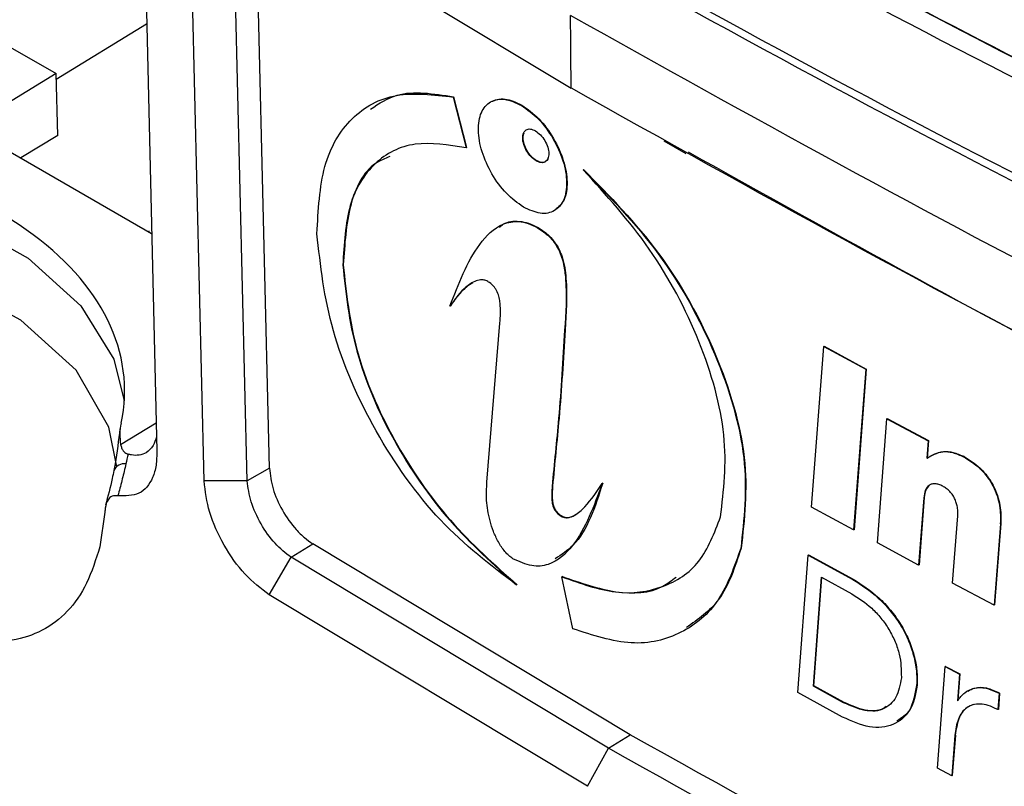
# Model space of a CAD drawing. Header units: millimetres. Extents: x -0.57 to 0.95, y -0.4 to 0.71.
# Tile 240 of 256: x 0.6834 to 0.6993, y 0.3581 to 0.3705. Entities that reach past the tile are written whole.
import ezdxf

# ---------------------------------------------------------------- set-up
doc = ezdxf.new("R2010")
doc.units = ezdxf.units.MM
doc.layers.add('FORMAT', color=7, linetype='Continuous')

msp = doc.modelspace()

# ---------------------------------------------------------------- linework, layer by layer
at = {"layer": 'FORMAT', "color": 7, "linetype": 'Continuous', "lineweight": 25}
for p, q in [((0.687138, 0.372541), (0.692292, 0.369443)), ((0.685376, 0.372438), (0.685586, 0.363572)), ((0.687408, 0.363289), (0.687197, 0.372147)), ((0.686351, 0.363082), (0.68614, 0.371949)), ((0.687048, 0.363084), (0.686837, 0.371941)), ((0.683958, 0.369585), (0.685422, 0.370482)), ((0.679772, 0.370397), (0.685503, 0.367089)), ((0.683178, 0.370128), (0.683956, 0.369679)), ((0.683956, 0.369679), (0.682683, 0.368899)), ((0.683983, 0.368674), (0.683956, 0.369679)), ((0.690388, 0.3693), (0.690381, 0.369296)), ((0.690381, 0.369296), (0.69059, 0.368474)), ((0.690388, 0.3693), (0.690597, 0.368478)), ((0.691494, 0.369165), (0.691487, 0.369161)), ((0.683983, 0.368674), (0.683388, 0.36831)), ((0.693791, 0.368587), (0.694145, 0.368385)), ((0.690597, 0.368478), (0.69059, 0.368474)), ((0.69173, 0.368268), (0.691723, 0.368264)), ((0.692492, 0.368124), (0.692485, 0.368119)), ((0.685455, 0.367131), (0.685455, 0.367116)), ((0.691757, 0.367183), (0.69175, 0.367179)), ((0.688604, 0.366581), (0.688597, 0.366577)), ((0.690337, 0.365916), (0.69033, 0.365912)), ((0.690929, 0.363061), (0.691138, 0.365638)), ((0.692193, 0.365529), (0.692186, 0.365525)), ((0.696183, 0.362659), (0.69638, 0.36526)), ((0.696387, 0.365264), (0.69638, 0.36526)), ((0.69638, 0.36526), (0.69706, 0.36489)), ((0.696387, 0.365264), (0.697067, 0.364894)), ((0.69706, 0.36489), (0.696862, 0.362289)), ((0.697067, 0.364894), (0.696869, 0.362293)), ((0.697067, 0.364894), (0.69706, 0.36489)), ((0.697408, 0.364094), (0.697401, 0.36409)), ((0.697408, 0.364094), (0.698075, 0.363736)), ((0.685001, 0.363672), (0.685575, 0.364024)), ((0.697248, 0.362079), (0.697401, 0.36409)), ((0.697401, 0.36409), (0.698068, 0.363732)), ((0.698068, 0.363732), (0.698047, 0.363449)), ((0.698075, 0.363736), (0.698054, 0.363453)), ((0.698075, 0.363736), (0.698068, 0.363732)), ((0.69865, 0.363477), (0.698643, 0.363473)), ((0.687408, 0.363289), (0.687048, 0.363083)), ((0.687048, 0.363084), (0.686351, 0.363082)), ((0.691991, 0.362997), (0.691983, 0.362993)), ((0.692803, 0.363048), (0.692796, 0.363043)), ((0.696862, 0.362289), (0.696183, 0.362659)), ((0.697997, 0.36281), (0.697914, 0.361721)), ((0.698005, 0.362814), (0.697921, 0.361725)), ((0.698005, 0.362814), (0.697997, 0.36281)), ((0.684746, 0.362579), (0.684665, 0.362016)), ((0.692104, 0.362539), (0.692097, 0.362535)), ((0.698464, 0.361428), (0.698547, 0.362517)), ((0.699237, 0.362389), (0.699135, 0.361073)), ((0.699244, 0.362393), (0.699142, 0.361077)), ((0.699244, 0.362393), (0.699237, 0.362389)), ((0.696869, 0.362293), (0.696862, 0.362289)), ((0.687759, 0.361846), (0.688112, 0.362063)), ((0.693249, 0.358971), (0.688112, 0.362063)), ((0.697914, 0.361721), (0.697248, 0.362079)), ((0.695043, 0.361993), (0.695036, 0.361989)), ((0.695961, 0.359657), (0.696125, 0.361883)), ((0.696132, 0.361887), (0.696125, 0.361883)), ((0.696125, 0.361883), (0.69685, 0.361487)), ((0.696132, 0.361887), (0.696857, 0.361491)), ((0.687406, 0.361238), (0.687759, 0.361846)), ((0.692895, 0.358755), (0.687759, 0.361846)), ((0.697921, 0.361725), (0.697914, 0.361721)), ((0.691415, 0.361402), (0.691408, 0.361398)), ((0.69215, 0.361534), (0.692142, 0.36153)), ((0.692318, 0.360689), (0.692142, 0.36153)), ((0.696213, 0.35976), (0.696343, 0.361522)), ((0.69622, 0.359764), (0.69635, 0.361526)), ((0.696343, 0.361522), (0.696832, 0.361255)), ((0.696857, 0.361491), (0.69685, 0.361487)), ((0.699135, 0.361073), (0.698464, 0.361428)), ((0.692557, 0.358139), (0.687406, 0.361238)), ((0.699142, 0.361077), (0.699135, 0.361073)), ((0.69822, 0.358432), (0.698344, 0.360077)), ((0.698351, 0.360081), (0.698344, 0.360077)), ((0.698344, 0.360077), (0.698576, 0.359953)), ((0.698351, 0.360081), (0.698583, 0.359958)), ((0.698576, 0.359953), (0.698544, 0.359524)), ((0.698583, 0.359958), (0.698551, 0.359528)), ((0.698583, 0.359958), (0.698576, 0.359953)), ((0.697635, 0.359903), (0.697635, 0.359897)), ((0.696684, 0.35926), (0.695961, 0.359657)), ((0.69622, 0.359764), (0.696213, 0.35976)), ((0.696701, 0.359492), (0.696213, 0.35976)), ((0.696708, 0.359497), (0.69622, 0.359764)), ((0.697883, 0.359777), (0.697882, 0.359771)), ((0.697889, 0.359775), (0.697882, 0.359771)), ((0.69789, 0.359781), (0.697883, 0.359777)), ((0.69789, 0.359781), (0.697889, 0.359775)), ((0.699218, 0.359644), (0.699198, 0.35938)), ((0.699225, 0.359649), (0.699205, 0.359384)), ((0.699225, 0.359649), (0.699218, 0.359644)), ((0.696708, 0.359497), (0.696701, 0.359492)), ((0.699198, 0.35938), (0.69918, 0.35939)), ((0.699205, 0.359384), (0.699198, 0.35938)), ((0.692895, 0.358755), (0.693249, 0.358971)), ((0.698501, 0.358963), (0.698452, 0.358308)), ((0.698509, 0.358968), (0.698459, 0.358312)), ((0.698509, 0.358968), (0.698501, 0.358963)), ((0.692557, 0.358139), (0.692895, 0.358755)), ((0.698452, 0.358308), (0.69822, 0.358432)), ((0.698459, 0.358312), (0.698452, 0.358308))]:
    msp.add_line(p, q, dxfattribs=at)
at = {"layer": 'FORMAT', "color": 7, "linetype": 'Continuous', "lineweight": 25, "flags": 128}
for points in [[(0.67795, 0.368115), (0.679522, 0.368052), (0.681022, 0.367783), (0.682372, 0.36732), (0.683504, 0.366687), (0.684358, 0.365917), (0.68489, 0.365051), (0.685059, 0.364377)], [(0.684942, 0.363311), (0.68481, 0.363954), (0.684282, 0.364873), (0.683388, 0.365684), (0.682182, 0.36634), (0.680735, 0.366801), (0.679133, 0.36704), (0.677473, 0.367042)]]:
    msp.add_lwpolyline(points, dxfattribs=at)
at = {"layer": 'FORMAT', "color": 7, "linetype": 'Continuous', "lineweight": 25}
msp.add_arc((0.685062, 0.363171), 0.0001893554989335, 82.730371, 154.62542, dxfattribs=at)
msp.add_ellipse((0.678124, 0.364423), major_axis=(0.006940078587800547, 0.0001870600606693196), ratio=0.594682, start_param=6.139456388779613, end_param=7.776424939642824, dxfattribs=at)
for points, knots in [([(0.707735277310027, 0.3656375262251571), (0.7048111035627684, 0.367000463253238), (0.6989612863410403, 0.3697270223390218), (0.6935620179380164, 0.3727539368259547), (0.6908617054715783, 0.3742677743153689)], [0, 0, 0, 0, 0.499874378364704, 1, 1, 1, 1]), ([(0.6938099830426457, 0.3729327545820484), (0.6960597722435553, 0.3717197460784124), (0.7005593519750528, 0.3692937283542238), (0.7053565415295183, 0.3670704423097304), (0.7077551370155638, 0.3659587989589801)], [0, 0, 0, 0, 0.4999998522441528, 1, 1, 1, 1]), ([(0.6908589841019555, 0.3727212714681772), (0.6938533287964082, 0.3710489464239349), (0.6998419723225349, 0.3677043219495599), (0.7063790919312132, 0.3647388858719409), (0.7096476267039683, 0.3632561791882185)], [0, 0, 0, 0, 0.5000038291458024, 1, 1, 1, 1]), ([(0.6939501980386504, 0.3728530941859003), (0.6961983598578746, 0.3716409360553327), (0.7006930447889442, 0.3692175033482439), (0.7054852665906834, 0.3669968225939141), (0.7078805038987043, 0.3658868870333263)], [0, 0, 0, 0, 0.5001822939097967, 1, 1, 1, 1]), ([(0.7096886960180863, 0.3630865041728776), (0.7064165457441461, 0.3645754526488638), (0.6998728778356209, 0.3675530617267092), (0.6938847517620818, 0.3708977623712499), (0.6908909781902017, 0.3725699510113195)], [0, 0, 0, 0, 0.5000483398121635, 0.9999999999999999, 0.9999999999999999, 0.9999999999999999, 0.9999999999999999]), ([(0.7102908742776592, 0.3615009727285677), (0.7071757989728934, 0.3629276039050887), (0.7009167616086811, 0.3657940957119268), (0.6951689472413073, 0.3690049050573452), (0.6922817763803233, 0.3706177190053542)], [0, 0, 0, 0, 0.4976923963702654, 1, 1, 1, 1]), ([(0.6922915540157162, 0.369443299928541), (0.6922895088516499, 0.3696623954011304), (0.6922858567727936, 0.3700536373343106), (0.6922830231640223, 0.37044536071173), (0.6922817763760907, 0.3706177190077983)], [0, 0, 0, 0, 0.5599999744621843, 1, 1, 1, 1]), ([(0.6881781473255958, 0.3670844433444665), (0.6881984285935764, 0.367466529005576), (0.6882388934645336, 0.3682288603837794), (0.6887048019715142, 0.3690081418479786), (0.6894320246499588, 0.3694077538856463), (0.6900640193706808, 0.3693335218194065), (0.6903808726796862, 0.3692963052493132)], [0, 0, 0, 0, 0.2501550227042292, 0.4991054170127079, 0.748874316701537, 1, 1, 1, 1]), ([(0.6890469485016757, 0.3691019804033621), (0.689182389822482, 0.3691916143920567), (0.6895472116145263, 0.3694330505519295), (0.6900633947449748, 0.3693516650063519), (0.6903879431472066, 0.3693004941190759)], [0, 0, 0, 0, 0.3712533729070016, 1, 1, 1, 1]), ([(0.6922915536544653, 0.3694433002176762), (0.6952545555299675, 0.3677852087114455), (0.7011802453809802, 0.3644692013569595), (0.7076483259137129, 0.3615198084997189), (0.7108821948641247, 0.3600451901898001)], [0, 0, 0, 0, 0.50002648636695, 1, 1, 1, 1]), ([(0.6915191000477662, 0.3675145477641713), (0.6914254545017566, 0.3675818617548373), (0.6912381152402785, 0.3677165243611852), (0.6909976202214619, 0.3680474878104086), (0.6908337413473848, 0.3684135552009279), (0.6907724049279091, 0.3687702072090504), (0.6908212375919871, 0.3690613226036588), (0.6909743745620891, 0.369239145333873), (0.6912072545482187, 0.3692899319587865), (0.6913936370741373, 0.3692041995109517), (0.6914869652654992, 0.3691612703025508)], [0, 0, 0, 0, 0.1249230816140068, 0.2499104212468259, 0.3749129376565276, 0.4999157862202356, 0.6248795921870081, 0.749811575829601, 0.8747219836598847, 1, 1, 1, 1]), ([(0.6909947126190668, 0.3692221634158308), (0.69106673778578, 0.3692478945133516), (0.6912110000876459, 0.3692994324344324), (0.691399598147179, 0.3692101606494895), (0.6914940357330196, 0.3691654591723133)], [0, 0, 0, 0, 0.4992653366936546, 1, 1, 1, 1]), ([(0.6914869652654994, 0.3691612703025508), (0.6915806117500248, 0.3690939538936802), (0.6917679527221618, 0.3689592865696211), (0.6920095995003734, 0.368628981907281), (0.6921748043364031, 0.3682636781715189), (0.6922369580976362, 0.3679074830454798), (0.692187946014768, 0.3676162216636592), (0.6920337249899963, 0.3674377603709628), (0.6917994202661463, 0.3673862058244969), (0.6916126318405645, 0.3674717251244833), (0.6915191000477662, 0.3675145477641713)], [0, 0, 0, 0, 0.1249230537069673, 0.2499101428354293, 0.374912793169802, 0.4999157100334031, 0.6248790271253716, 0.7498103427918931, 0.874720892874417, 1, 1, 1, 1]), ([(0.6914940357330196, 0.3691654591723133), (0.6915876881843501, 0.369098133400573), (0.6917750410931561, 0.3689634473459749), (0.6920165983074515, 0.3686332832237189), (0.6921821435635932, 0.3682674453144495), (0.6922430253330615, 0.3679132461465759), (0.6921989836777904, 0.3676160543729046), (0.6920858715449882, 0.3675156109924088), (0.6920297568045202, 0.3674657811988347)], [0, 0, 0, 0, 0.1670301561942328, 0.3341459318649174, 0.501282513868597, 0.6684194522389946, 0.8355034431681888, 1, 1, 1, 1]), ([(0.6917229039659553, 0.3682637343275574), (0.6916952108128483, 0.3682835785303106), (0.6916398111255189, 0.3683232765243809), (0.6915685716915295, 0.3684208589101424), (0.6915200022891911, 0.3685288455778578), (0.6915018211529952, 0.3686340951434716), (0.6915162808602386, 0.3687201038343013), (0.691561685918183, 0.3687727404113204), (0.6916307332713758, 0.3687878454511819), (0.6916858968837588, 0.368762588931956), (0.6917135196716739, 0.3687499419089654)], [0, 0, 0, 0, 0.1249239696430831, 0.2499083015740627, 0.3749104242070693, 0.4999158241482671, 0.6248794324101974, 0.7498084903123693, 0.8747183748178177, 1, 1, 1, 1]), ([(0.6917299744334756, 0.36826792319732), (0.691702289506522, 0.3682877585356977), (0.6916469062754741, 0.3683274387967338), (0.6915755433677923, 0.3684251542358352), (0.6915274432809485, 0.3685326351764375), (0.6915075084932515, 0.368639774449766), (0.6915215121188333, 0.3686924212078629), (0.6915285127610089, 0.368718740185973)], [0, 0, 0, 0, 0.1999169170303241, 0.3999304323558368, 0.5999724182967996, 0.8000196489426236, 1, 1, 1, 1]), ([(0.6917135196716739, 0.3687499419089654), (0.6917412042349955, 0.3687300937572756), (0.6917965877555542, 0.3686903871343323), (0.6918678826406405, 0.3685928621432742), (0.6919165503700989, 0.3684849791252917), (0.6919348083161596, 0.368379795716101), (0.691920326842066, 0.3682938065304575), (0.691874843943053, 0.3682411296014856), (0.6918057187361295, 0.3682259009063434), (0.6917505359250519, 0.3682511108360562), (0.6917229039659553, 0.3682637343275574)], [0, 0, 0, 0, 0.1249228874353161, 0.2499107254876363, 0.3749137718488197, 0.4999173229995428, 0.6248808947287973, 0.7498121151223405, 0.8747221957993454, 1, 1, 1, 1]), ([(0.690590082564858, 0.3684737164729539), (0.6903050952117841, 0.3685195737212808), (0.6897365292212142, 0.3686110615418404), (0.6890808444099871, 0.3682716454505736), (0.6886550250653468, 0.3675929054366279), (0.6886162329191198, 0.3669163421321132), (0.6885967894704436, 0.3665772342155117)], [0, 0, 0, 0, 0.2503237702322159, 0.49941016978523, 0.7490937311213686, 1, 1, 1, 1]), ([(0.6941825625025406, 0.3684100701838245), (0.6966341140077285, 0.367042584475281), (0.7020410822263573, 0.3640265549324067), (0.707943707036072, 0.3613448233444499), (0.7111700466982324, 0.3598790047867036)], [0, 0, 0, 0, 0.4534059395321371, 1, 1, 1, 1]), ([(0.6893593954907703, 0.3683331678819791), (0.6892787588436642, 0.3683004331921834), (0.6889728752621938, 0.3681762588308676), (0.6886704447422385, 0.3675816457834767), (0.688626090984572, 0.3669153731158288), (0.6886038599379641, 0.3665814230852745)], [0, 0, 0, 0, 0.1515061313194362, 0.5747168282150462, 0.9999999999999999, 0.9999999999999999, 0.9999999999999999, 0.9999999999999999]), ([(0.6919222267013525, 0.3683035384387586), (0.6919092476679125, 0.3682836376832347), (0.6918832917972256, 0.3682438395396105), (0.691812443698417, 0.3682304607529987), (0.6917574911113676, 0.368255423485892), (0.6917299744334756, 0.36826792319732)], [0, 0, 0, 0, 0.3330441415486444, 0.6660319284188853, 1, 1, 1, 1]), ([(0.6924846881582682, 0.3681193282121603), (0.6929075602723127, 0.3676893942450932), (0.6937505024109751, 0.3668323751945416), (0.6946871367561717, 0.3651377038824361), (0.6951958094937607, 0.3633989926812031), (0.6950891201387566, 0.3624597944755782), (0.6950356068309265, 0.3619887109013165)], [0, 0, 0, 0, 0.2507453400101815, 0.499829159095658, 0.7491240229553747, 1, 1, 1, 1]), ([(0.6947102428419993, 0.3625026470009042), (0.6947603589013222, 0.3629276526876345), (0.694860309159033, 0.3637752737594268), (0.6944198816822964, 0.3653463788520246), (0.6936044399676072, 0.3668911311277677), (0.6928587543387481, 0.3677090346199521), (0.6924846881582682, 0.3681193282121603)], [0, 0, 0, 0, 0.2504523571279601, 0.499496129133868, 0.7489269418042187, 0.9999999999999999, 0.9999999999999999, 0.9999999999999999, 0.9999999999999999]), ([(0.6924917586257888, 0.368123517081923), (0.6929146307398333, 0.3676935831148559), (0.6937575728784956, 0.3668365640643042), (0.6946942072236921, 0.3651418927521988), (0.6952028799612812, 0.3634031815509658), (0.6950961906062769, 0.3624639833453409), (0.6950426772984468, 0.3619928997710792)], [0, 0, 0, 0, 0.250745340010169, 0.4998291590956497, 0.7491240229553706, 1, 1, 1, 1]), ([(0.6903299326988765, 0.3659116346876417), (0.6904677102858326, 0.3662702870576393), (0.6906743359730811, 0.3668081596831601), (0.6910968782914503, 0.3672357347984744), (0.6913966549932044, 0.3672940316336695), (0.6915932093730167, 0.3672586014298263), (0.6916974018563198, 0.367205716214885), (0.6917495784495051, 0.3671792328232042)], [0, 0, 0, 0, 0.4996611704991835, 0.7493441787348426, 0.8748195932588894, 0.937313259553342, 1, 1, 1, 1]), ([(0.6911307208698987, 0.3671839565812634), (0.6911519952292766, 0.3672047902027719), (0.6912338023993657, 0.3672849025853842), (0.6914056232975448, 0.3672951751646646), (0.6915999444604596, 0.3672633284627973), (0.6917043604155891, 0.3672100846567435), (0.6917566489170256, 0.3671834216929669)], [0, 0, 0, 0, 0.1496111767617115, 0.5753060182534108, 0.7873254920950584, 1, 1, 1, 1]), ([(0.6917495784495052, 0.3671792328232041), (0.691812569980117, 0.3671379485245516), (0.6919072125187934, 0.3670759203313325), (0.6920216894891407, 0.3669434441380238), (0.6920913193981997, 0.3668275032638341), (0.6921397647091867, 0.3667058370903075), (0.6921810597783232, 0.366547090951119), (0.6922286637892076, 0.3661322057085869), (0.6922048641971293, 0.365794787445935), (0.6921858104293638, 0.3655246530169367)], [0, 0, 0, 0, 0.1250239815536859, 0.1878440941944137, 0.2505657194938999, 0.313204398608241, 0.3758604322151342, 0.5003187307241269, 1, 1, 1, 1]), ([(0.6917566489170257, 0.3671834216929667), (0.6918196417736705, 0.3671421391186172), (0.6919142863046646, 0.367080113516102), (0.6920287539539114, 0.3669476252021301), (0.6920984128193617, 0.3668317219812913), (0.6921785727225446, 0.3666297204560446), (0.6922377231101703, 0.3661670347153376), (0.6922117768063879, 0.3657977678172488), (0.6921928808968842, 0.3655288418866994)], [0, 0, 0, 0, 0.1251083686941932, 0.1879708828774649, 0.250734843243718, 0.3134158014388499, 0.4999814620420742, 1, 1, 1, 1]), ([(0.6846652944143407, 0.3620163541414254), (0.6846001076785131, 0.3618120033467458), (0.6844065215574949, 0.3612051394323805), (0.6837794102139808, 0.3605660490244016), (0.6827352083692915, 0.3603915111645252), (0.6814971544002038, 0.3608497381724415), (0.6802163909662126, 0.3618771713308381), (0.6790308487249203, 0.3633578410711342), (0.6780675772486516, 0.3651243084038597), (0.6776294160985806, 0.3663935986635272), (0.677479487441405, 0.3670156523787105), (0.6774730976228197, 0.3670421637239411)], [0, 0, 0, 0, 0.0677181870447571, 0.2011038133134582, 0.3341205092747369, 0.4663591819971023, 0.5980135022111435, 0.7295404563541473, 0.8614538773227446, 0.9940952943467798, 1, 1, 1, 1]), ([(0.6914082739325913, 0.3613978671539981), (0.6909866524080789, 0.3617188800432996), (0.6901461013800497, 0.3623588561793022), (0.6890814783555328, 0.363861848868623), (0.6883479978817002, 0.3655402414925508), (0.6882349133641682, 0.3665683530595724), (0.6881781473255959, 0.3670844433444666)], [0, 0, 0, 0, 0.2506915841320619, 0.4997825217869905, 0.7489013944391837, 0.9999999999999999, 0.9999999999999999, 0.9999999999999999, 0.9999999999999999]), ([(0.6885967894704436, 0.3665772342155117), (0.6886444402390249, 0.3661212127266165), (0.6887394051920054, 0.3652123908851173), (0.6893776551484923, 0.3637175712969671), (0.6903066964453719, 0.3623765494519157), (0.6910400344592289, 0.3617250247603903), (0.6914082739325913, 0.3613978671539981)], [0, 0, 0, 0, 0.2503346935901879, 0.4989011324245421, 0.7483774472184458, 1, 1, 1, 1]), ([(0.6886038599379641, 0.3665814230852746), (0.6886515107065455, 0.3661254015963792), (0.6887464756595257, 0.3652165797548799), (0.6893847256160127, 0.3637217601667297), (0.6903137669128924, 0.3623807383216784), (0.6910471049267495, 0.361729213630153), (0.6914153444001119, 0.3614020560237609)], [0, 0, 0, 0, 0.2503346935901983, 0.4989011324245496, 0.7483774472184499, 1, 1, 1, 1]), ([(0.6909717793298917, 0.3662931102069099), (0.6909511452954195, 0.3663055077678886), (0.6909098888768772, 0.3663302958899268), (0.6908333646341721, 0.366341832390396), (0.6907175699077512, 0.3663181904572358), (0.6905326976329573, 0.3661843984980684), (0.6904110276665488, 0.3660207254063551), (0.6903299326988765, 0.3659116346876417)], [0, 0, 0, 0, 0.062915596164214, 0.1257956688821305, 0.2507174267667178, 0.500591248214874, 1, 1, 1, 1]), ([(0.6907007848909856, 0.3662874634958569), (0.6906652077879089, 0.3662666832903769), (0.6905181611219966, 0.3661807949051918), (0.6904151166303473, 0.3660300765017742), (0.690337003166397, 0.3659158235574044)], [0, 0, 0, 0, 0.2419443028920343, 0.9999999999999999, 0.9999999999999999, 0.9999999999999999, 0.9999999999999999]), ([(0.6911380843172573, 0.365637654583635), (0.6911456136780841, 0.3657419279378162), (0.6911550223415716, 0.3658722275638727), (0.6911304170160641, 0.3660484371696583), (0.6911052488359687, 0.3661274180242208), (0.6910719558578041, 0.3661876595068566), (0.6910312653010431, 0.3662430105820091), (0.6909955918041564, 0.3662730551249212), (0.6909717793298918, 0.3662931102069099)], [0, 0, 0, 0, 0.4997593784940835, 0.6244976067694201, 0.7493479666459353, 0.8119345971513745, 0.8744641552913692, 0.9999999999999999, 0.9999999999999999, 0.9999999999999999, 0.9999999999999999]), ([(0.6921858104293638, 0.3655246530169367), (0.6921577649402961, 0.3650444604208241), (0.692118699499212, 0.3643755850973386), (0.6920351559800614, 0.3635438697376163), (0.6920007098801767, 0.3631767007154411), (0.6919834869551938, 0.3629931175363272)], [0, 0, 0, 0, 0.5599552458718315, 0.7799792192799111, 1, 1, 1, 1]), ([(0.6921928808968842, 0.3655288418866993), (0.6921648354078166, 0.3650486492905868), (0.6921257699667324, 0.3643797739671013), (0.6920422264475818, 0.363548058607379), (0.692007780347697, 0.3631808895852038), (0.6919905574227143, 0.36299730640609)], [0, 0, 0, 0, 0.5599552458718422, 0.7799792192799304, 1, 1, 1, 1]), ([(0.6850082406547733, 0.3640173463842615), (0.684998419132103, 0.3639601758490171), (0.6849786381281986, 0.3638450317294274), (0.6849937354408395, 0.3637302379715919), (0.685001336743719, 0.3636724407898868)], [0, 0, 0, 0, 0.496512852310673, 1, 1, 1, 1]), ([(0.6849885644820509, 0.3639279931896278), (0.6849662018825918, 0.3637379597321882), (0.6849397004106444, 0.3635127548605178), (0.6848968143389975, 0.3632872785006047), (0.6848901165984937, 0.3632520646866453)], [0, 0, 0, 0, 0.8438248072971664, 1, 1, 1, 1]), ([(0.6855809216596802, 0.3637926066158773), (0.6855650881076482, 0.3637444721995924), (0.6855290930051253, 0.3636350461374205), (0.6854275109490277, 0.3635372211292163), (0.6853036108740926, 0.3634936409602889), (0.6852016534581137, 0.3634949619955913), (0.6851393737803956, 0.3635110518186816), (0.6851214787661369, 0.3635156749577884)], [0, 0, 0, 0, 0.2215780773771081, 0.5037230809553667, 0.7139824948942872, 0.9178176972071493, 1, 1, 1, 1]), ([(0.685001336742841, 0.363672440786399), (0.6850059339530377, 0.3636535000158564), (0.6850152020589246, 0.3636153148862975), (0.685038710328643, 0.3635719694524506), (0.6850686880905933, 0.3635406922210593), (0.6850958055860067, 0.3635239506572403), (0.685115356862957, 0.3635174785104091), (0.6851212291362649, 0.3635155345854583)], [0, 0, 0, 0, 0.2718727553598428, 0.5481031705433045, 0.731714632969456, 0.9194198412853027, 0.9999999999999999, 0.9999999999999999, 0.9999999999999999, 0.9999999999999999]), ([(0.6855861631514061, 0.3635715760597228), (0.6855848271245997, 0.3634905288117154), (0.6855821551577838, 0.3633284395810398), (0.6855053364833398, 0.3630672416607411), (0.685318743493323, 0.3628365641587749), (0.6850775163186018, 0.3628405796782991), (0.6849568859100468, 0.3628425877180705)], [0, 0, 0, 0, 0.1671622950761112, 0.3343137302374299, 0.6671104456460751, 1, 1, 1, 1]), ([(0.6851212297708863, 0.3635155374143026), (0.6851212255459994, 0.3635155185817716), (0.6851094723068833, 0.3634631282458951), (0.6850975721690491, 0.3634107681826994), (0.6850856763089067, 0.3633584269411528)], [0, 0, 0, 0, 0.0003594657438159, 1, 1, 1, 1]), ([(0.698046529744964, 0.363449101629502), (0.6981277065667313, 0.3634963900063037), (0.698249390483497, 0.36356727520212), (0.6984670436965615, 0.3635516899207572), (0.6985840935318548, 0.3634990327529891), (0.6986427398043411, 0.3634726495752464)], [0, 0, 0, 0, 0.4999824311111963, 0.7494728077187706, 1, 1, 1, 1]), ([(0.6980536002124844, 0.3634532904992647), (0.6981347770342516, 0.3635005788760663), (0.6982564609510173, 0.3635714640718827), (0.698474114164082, 0.3635558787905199), (0.6985911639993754, 0.3635032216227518), (0.6986498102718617, 0.3634768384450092)], [0, 0, 0, 0, 0.4999824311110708, 0.7494728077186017, 1, 1, 1, 1]), ([(0.6986427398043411, 0.3634726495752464), (0.6987317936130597, 0.3634178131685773), (0.698865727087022, 0.3633353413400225), (0.6990242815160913, 0.3631564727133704), (0.6991213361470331, 0.3630024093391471), (0.6991884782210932, 0.3628400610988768), (0.6992413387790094, 0.3626268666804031), (0.6992385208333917, 0.362484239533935), (0.6992366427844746, 0.3623891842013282)], [0, 0, 0, 0, 0.2487657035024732, 0.3741339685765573, 0.4992929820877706, 0.6246067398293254, 0.7498152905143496, 1, 1, 1, 1]), ([(0.6986498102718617, 0.3634768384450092), (0.6987388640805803, 0.36342200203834), (0.6988727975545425, 0.3633395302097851), (0.6990313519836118, 0.3631606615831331), (0.6991284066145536, 0.3630065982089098), (0.6991955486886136, 0.3628442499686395), (0.6992484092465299, 0.3626310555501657), (0.699245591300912, 0.3624884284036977), (0.699243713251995, 0.3623933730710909)], [0, 0, 0, 0, 0.2487657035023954, 0.3741339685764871, 0.4992929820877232, 0.6246067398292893, 0.7498152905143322, 1, 1, 1, 1]), ([(0.6850856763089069, 0.3633584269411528), (0.6850668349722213, 0.3632777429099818), (0.6850290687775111, 0.3631160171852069), (0.6849844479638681, 0.362944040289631), (0.6849596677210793, 0.3628527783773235), (0.6849568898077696, 0.3628426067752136), (0.6849568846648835, 0.3628425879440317)], [0, 0, 0, 0, 0.4693900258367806, 0.9408608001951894, 0.9998905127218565, 1, 1, 1, 1]), ([(0.6848899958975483, 0.3632520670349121), (0.6848819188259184, 0.3632081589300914), (0.6848475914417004, 0.3630215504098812), (0.6847952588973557, 0.3628324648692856), (0.6847552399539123, 0.3626878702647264)], [0, 0, 0, 0, 0.2352952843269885, 1, 1, 1, 1]), ([(0.6874077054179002, 0.3632893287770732), (0.6874211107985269, 0.3631791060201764), (0.6874476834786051, 0.3629606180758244), (0.6876094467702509, 0.3625988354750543), (0.6878000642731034, 0.3623330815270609), (0.68797477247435, 0.3621586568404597), (0.6880664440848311, 0.3620948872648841), (0.6881122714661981, 0.3620630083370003)], [0, 0, 0, 0, 0.2478687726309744, 0.4913353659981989, 0.7414253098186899, 0.8707364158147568, 1, 1, 1, 1]), ([(0.687406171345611, 0.3612383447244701), (0.6872720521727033, 0.3613405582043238), (0.6870040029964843, 0.3615448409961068), (0.6866588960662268, 0.3620353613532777), (0.6864119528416, 0.3625813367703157), (0.6863713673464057, 0.3629150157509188), (0.6863510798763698, 0.363081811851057)], [0, 0, 0, 0, 0.2503591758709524, 0.5003652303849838, 0.7502475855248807, 1, 1, 1, 1]), ([(0.6877587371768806, 0.3618464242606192), (0.6876704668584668, 0.3619156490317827), (0.6874938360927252, 0.3620541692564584), (0.6872621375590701, 0.3623824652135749), (0.6870930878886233, 0.3627484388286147), (0.6870631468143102, 0.3629715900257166), (0.6870481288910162, 0.3630835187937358)], [0, 0, 0, 0, 0.249718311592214, 0.4996915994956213, 0.7490539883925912, 0.9999999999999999, 0.9999999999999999, 0.9999999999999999, 0.9999999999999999]), ([(0.691349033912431, 0.361823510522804), (0.691326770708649, 0.3618393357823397), (0.6912822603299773, 0.3618709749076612), (0.6911982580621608, 0.3619595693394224), (0.6911086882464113, 0.3620938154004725), (0.6910302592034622, 0.3622662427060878), (0.690957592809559, 0.3624948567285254), (0.6909119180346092, 0.3627719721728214), (0.6909231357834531, 0.3629646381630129), (0.6909287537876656, 0.363061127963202)], [0, 0, 0, 0, 0.0628430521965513, 0.1256408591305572, 0.2508866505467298, 0.3760847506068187, 0.5012845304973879, 0.7502363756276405, 1, 1, 1, 1]), ([(0.6927958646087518, 0.3630433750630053), (0.6926611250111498, 0.362676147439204), (0.6924591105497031, 0.3621255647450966), (0.6920152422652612, 0.3617288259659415), (0.691660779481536, 0.3616812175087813), (0.6914529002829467, 0.3617761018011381), (0.691349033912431, 0.361823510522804)], [0, 0, 0, 0, 0.5001093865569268, 0.7498117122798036, 0.8749939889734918, 1, 1, 1, 1]), ([(0.6919834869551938, 0.3629931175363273), (0.6919787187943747, 0.3629201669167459), (0.691972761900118, 0.3628290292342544), (0.6919864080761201, 0.362707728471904), (0.6920041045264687, 0.362652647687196), (0.6920273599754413, 0.3626107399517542), (0.6920555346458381, 0.3625720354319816), (0.69208021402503, 0.362549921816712), (0.6920966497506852, 0.3625351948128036)], [0, 0, 0, 0, 0.5009588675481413, 0.6258511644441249, 0.7502453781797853, 0.8126339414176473, 0.8752198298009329, 0.9999999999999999, 0.9999999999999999, 0.9999999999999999, 0.9999999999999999]), ([(0.6919905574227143, 0.3629973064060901), (0.6919857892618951, 0.3629243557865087), (0.6919798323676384, 0.3628332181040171), (0.6919934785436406, 0.3627119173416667), (0.692011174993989, 0.3626568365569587), (0.6920344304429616, 0.3626149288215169), (0.6920626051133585, 0.3625762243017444), (0.6920872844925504, 0.3625541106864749), (0.6921037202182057, 0.3625393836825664)], [0, 0, 0, 0, 0.5009588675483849, 0.6258511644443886, 0.7502453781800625, 0.8126339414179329, 0.8752198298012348, 1, 1, 1, 1]), ([(0.6928029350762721, 0.3630475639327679), (0.6926791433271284, 0.362662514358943), (0.6925107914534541, 0.3621388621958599), (0.6921349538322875, 0.3618873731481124), (0.6920354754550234, 0.3618208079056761)], [0, 0, 0, 0, 0.7353155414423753, 1, 1, 1, 1]), ([(0.6920966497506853, 0.3625351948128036), (0.6921082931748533, 0.3625264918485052), (0.6921313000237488, 0.3625092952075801), (0.6921774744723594, 0.3624892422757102), (0.6922540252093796, 0.3624817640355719), (0.6923762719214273, 0.3625352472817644), (0.6925756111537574, 0.3627096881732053), (0.6927077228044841, 0.3629098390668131), (0.6927958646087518, 0.3630433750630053)], [0, 0, 0, 0, 0.0310618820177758, 0.0613767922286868, 0.1231359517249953, 0.2521353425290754, 0.5010421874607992, 1, 1, 1, 1]), ([(0.69830500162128, 0.3629977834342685), (0.6982841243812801, 0.3630076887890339), (0.6982424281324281, 0.3630274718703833), (0.6981826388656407, 0.3630388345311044), (0.6981285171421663, 0.3630343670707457), (0.6980678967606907, 0.3630058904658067), (0.6980152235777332, 0.3629343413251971), (0.6980033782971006, 0.3628513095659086), (0.697997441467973, 0.3628096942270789)], [0, 0, 0, 0, 0.1252558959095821, 0.2501624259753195, 0.375363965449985, 0.5003982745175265, 0.7496006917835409, 0.9999999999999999, 0.9999999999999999, 0.9999999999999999, 0.9999999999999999]), ([(0.698091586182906, 0.3630147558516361), (0.6980680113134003, 0.3629901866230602), (0.6980207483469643, 0.3629409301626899), (0.6980099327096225, 0.3628562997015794), (0.6980045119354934, 0.3628138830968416)], [0, 0, 0, 0, 0.4988021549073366, 1, 1, 1, 1]), ([(0.6985469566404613, 0.3625170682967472), (0.6985481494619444, 0.3625580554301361), (0.6985499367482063, 0.3626194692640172), (0.6985313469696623, 0.362710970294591), (0.6985067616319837, 0.3627817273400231), (0.698468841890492, 0.3628514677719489), (0.6984194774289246, 0.362913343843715), (0.6983632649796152, 0.3629635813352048), (0.6983244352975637, 0.3629863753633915), (0.6983050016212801, 0.3629977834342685)], [0, 0, 0, 0, 0.2486058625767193, 0.3725032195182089, 0.4981958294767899, 0.6234049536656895, 0.7485930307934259, 0.8741745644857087, 1, 1, 1, 1]), ([(0.7186984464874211, 0.3358190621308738), (0.7184133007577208, 0.3357388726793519), (0.7178340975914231, 0.3355759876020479), (0.7169586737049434, 0.3353322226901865), (0.7160621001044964, 0.3350842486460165), (0.7151454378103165, 0.3348325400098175), (0.7142091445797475, 0.3345771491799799), (0.7131084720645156, 0.334278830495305), (0.7118355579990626, 0.3339363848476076), (0.7106175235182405, 0.333611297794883), (0.7095995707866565, 0.3333412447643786), (0.7089155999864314, 0.3331604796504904), (0.7083459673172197, 0.3330105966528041), (0.7079827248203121, 0.3329176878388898), (0.707746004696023, 0.3328554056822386), (0.7076250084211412, 0.3328261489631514), (0.7075369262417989, 0.3328056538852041), (0.7073790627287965, 0.3327816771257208), (0.7071363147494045, 0.3327630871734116), (0.7067944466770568, 0.3327816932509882), (0.7063919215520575, 0.3328560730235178), (0.7060703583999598, 0.332953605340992), (0.7058098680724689, 0.333055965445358), (0.7056636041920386, 0.3331188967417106), (0.7055240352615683, 0.3331841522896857), (0.705352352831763, 0.3332645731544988), (0.7050667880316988, 0.3334014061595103), (0.7046421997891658, 0.3336087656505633), (0.7036938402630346, 0.3340761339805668), (0.7022804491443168, 0.3347857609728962), (0.6998272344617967, 0.3360498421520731), (0.696828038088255, 0.3376595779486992), (0.6933651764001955, 0.3396207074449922), (0.6899631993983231, 0.3416510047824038), (0.687521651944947, 0.3431885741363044), (0.6856673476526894, 0.3443959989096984), (0.6847519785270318, 0.3450026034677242), (0.683906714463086, 0.34557353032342), (0.6834730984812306, 0.3458678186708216), (0.6831813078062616, 0.3460708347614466), (0.6830217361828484, 0.3461827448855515), (0.6828890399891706, 0.3462812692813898), (0.6827479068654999, 0.3463912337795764), (0.6824289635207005, 0.3466610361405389), (0.6820911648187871, 0.3469965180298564), (0.681748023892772, 0.3473915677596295), (0.6815257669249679, 0.3476682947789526), (0.6813125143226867, 0.3479548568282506), (0.6810659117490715, 0.3483170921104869), (0.6808035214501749, 0.348705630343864), (0.6804389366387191, 0.349246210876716), (0.6800214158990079, 0.3498693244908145), (0.6795302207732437, 0.3506069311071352), (0.6790484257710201, 0.3513353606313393), (0.6785757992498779, 0.3520546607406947), (0.6781122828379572, 0.3527647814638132), (0.6776577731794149, 0.3534656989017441), (0.6772121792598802, 0.3541573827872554), (0.6767754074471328, 0.354839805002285), (0.676347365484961, 0.3555129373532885), (0.6759279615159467, 0.3561767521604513), (0.6755171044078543, 0.3568312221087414), (0.675114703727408, 0.3574763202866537), (0.6747206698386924, 0.3581120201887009), (0.6743349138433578, 0.358738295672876), (0.6739573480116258, 0.359355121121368), (0.673587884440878, 0.3599624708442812), (0.6732264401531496, 0.3605603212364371), (0.6728729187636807, 0.3611486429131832), (0.6725272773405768, 0.3617274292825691), (0.6721892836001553, 0.3622965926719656), (0.6719673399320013, 0.3626731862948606), (0.671857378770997, 0.3628597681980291)], [0, 0, 0, 0, 0.0179974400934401, 0.0365573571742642, 0.0556811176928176, 0.0753701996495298, 0.0956261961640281, 0.1164508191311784, 0.1473557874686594, 0.1796957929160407, 0.1978974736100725, 0.2161043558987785, 0.2262388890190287, 0.2368502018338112, 0.2408993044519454, 0.242526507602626, 0.2450705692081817, 0.2470264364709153, 0.252842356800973, 0.2604566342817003, 0.2674197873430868, 0.2756389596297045, 0.2780495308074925, 0.2813505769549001, 0.2834497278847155, 0.2855433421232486, 0.2906287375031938, 0.2987799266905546, 0.3083888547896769, 0.3416736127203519, 0.375388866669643, 0.4429902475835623, 0.5092705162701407, 0.5738650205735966, 0.6431510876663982, 0.6570092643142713, 0.6881745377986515, 0.7001651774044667, 0.7101510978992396, 0.7155938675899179, 0.7186040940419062, 0.7201983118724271, 0.72396663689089, 0.7276497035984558, 0.7405541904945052, 0.7454640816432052, 0.7503764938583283, 0.7556373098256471, 0.7604543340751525, 0.7685826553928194, 0.7750089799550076, 0.7874130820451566, 0.7996463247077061, 0.8117090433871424, 0.8236015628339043, 0.8353241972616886, 0.8468772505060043, 0.8582610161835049, 0.8694757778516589, 0.8805218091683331, 0.8913993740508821, 0.9021087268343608, 0.9126501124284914, 0.9230237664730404, 0.9332299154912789, 0.9432687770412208, 0.9531405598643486, 0.9628454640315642, 0.9723836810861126, 0.9817553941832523, 0.9909607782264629, 1, 1, 1, 1]), ([(0.6849568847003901, 0.3628425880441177), (0.684923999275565, 0.3628436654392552), (0.6848582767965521, 0.3628458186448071), (0.6847851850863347, 0.3627747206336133), (0.68475339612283, 0.3626764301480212), (0.6847475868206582, 0.3626003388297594), (0.6847459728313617, 0.3625791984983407)], [0, 0, 0, 0, 0.2612029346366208, 0.5220216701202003, 0.867204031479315, 1, 1, 1, 1]), ([(0.6921037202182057, 0.3625393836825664), (0.6921153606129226, 0.3625306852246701), (0.6921383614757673, 0.3625134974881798), (0.6921845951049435, 0.3624933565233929), (0.6922604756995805, 0.3624868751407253), (0.6923233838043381, 0.3625071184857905), (0.6923580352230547, 0.3625364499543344), (0.6923630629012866, 0.3625407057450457)], [0, 0, 0, 0, 0.1133525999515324, 0.2239793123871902, 0.4493539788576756, 0.9201051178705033, 1, 1, 1, 1]), ([(0.6921424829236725, 0.3615299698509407), (0.6924379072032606, 0.3614244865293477), (0.6930272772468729, 0.3612140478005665), (0.6937905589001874, 0.3613263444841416), (0.6944105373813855, 0.3617183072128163), (0.6946102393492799, 0.3622409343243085), (0.6947102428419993, 0.3625026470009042)], [0, 0, 0, 0, 0.2514769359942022, 0.501695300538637, 0.7504671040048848, 1, 1, 1, 1]), ([(0.6950356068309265, 0.3619887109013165), (0.6949316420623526, 0.361691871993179), (0.6947245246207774, 0.3611005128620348), (0.6940978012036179, 0.3605796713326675), (0.6932881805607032, 0.360374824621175), (0.6926416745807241, 0.3605841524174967), (0.6923176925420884, 0.3606890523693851)], [0, 0, 0, 0, 0.2507287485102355, 0.4994989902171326, 0.7491850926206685, 1, 1, 1, 1]), ([(0.6950426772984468, 0.3619928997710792), (0.6949427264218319, 0.3616898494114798), (0.6947569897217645, 0.3611266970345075), (0.6943463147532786, 0.3608402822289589), (0.6941566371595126, 0.3607079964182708)], [0, 0, 0, 0, 0.538132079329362, 1, 1, 1, 1]), ([(0.6921495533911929, 0.3615341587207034), (0.6924421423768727, 0.3614329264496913), (0.6930258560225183, 0.3612309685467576), (0.6936610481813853, 0.3612696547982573), (0.6939200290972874, 0.3614723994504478), (0.6939886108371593, 0.3615260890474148)], [0, 0, 0, 0, 0.4249185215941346, 0.8477104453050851, 1, 1, 1, 1]), ([(0.6968496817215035, 0.36148685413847), (0.6969898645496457, 0.3613974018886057), (0.6971994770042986, 0.3612636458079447), (0.6974541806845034, 0.3609920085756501), (0.6976213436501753, 0.3607618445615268), (0.6977516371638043, 0.3605098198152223), (0.6978387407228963, 0.3602538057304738), (0.6978869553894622, 0.3600031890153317), (0.6978840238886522, 0.3598523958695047), (0.6978825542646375, 0.3597768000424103)], [0, 0, 0, 0, 0.2508891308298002, 0.3751492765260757, 0.4992044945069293, 0.6234204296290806, 0.7479389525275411, 0.8736364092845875, 1, 1, 1, 1]), ([(0.6968567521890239, 0.3614910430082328), (0.6969969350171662, 0.3614015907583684), (0.6972065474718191, 0.3612678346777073), (0.6974612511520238, 0.3609961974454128), (0.6976284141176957, 0.3607660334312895), (0.6977587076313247, 0.360514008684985), (0.6978458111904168, 0.3602579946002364), (0.6978940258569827, 0.3600073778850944), (0.6978910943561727, 0.3598565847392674), (0.697889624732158, 0.359780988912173)], [0, 0, 0, 0, 0.250889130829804, 0.375149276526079, 0.4992044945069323, 0.6234204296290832, 0.7479389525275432, 0.873636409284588, 1, 1, 1, 1]), ([(0.6968323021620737, 0.3612545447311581), (0.6969420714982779, 0.3611853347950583), (0.697107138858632, 0.3610812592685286), (0.6973074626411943, 0.3608652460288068), (0.697438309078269, 0.3606800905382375), (0.6975394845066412, 0.3604796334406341), (0.697631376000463, 0.3602072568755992), (0.6976337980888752, 0.3600245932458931), (0.6976354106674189, 0.3599029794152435)], [0, 0, 0, 0, 0.2487859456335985, 0.3741157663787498, 0.4991808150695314, 0.6244042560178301, 0.7499357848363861, 1, 1, 1, 1]), ([(0.6976349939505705, 0.3598965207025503), (0.6976139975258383, 0.3597829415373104), (0.6975720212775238, 0.3595558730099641), (0.6973533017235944, 0.3593704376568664), (0.697050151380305, 0.3593360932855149), (0.6968177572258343, 0.3594401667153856), (0.6967012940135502, 0.3594923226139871)], [0, 0, 0, 0, 0.2496940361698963, 0.4991906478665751, 0.7490218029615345, 1, 1, 1, 1]), ([(0.6978820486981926, 0.3597705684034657), (0.6978542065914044, 0.3596264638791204), (0.6977985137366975, 0.359338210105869), (0.6975140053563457, 0.3591092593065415), (0.6971286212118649, 0.3590635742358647), (0.6968325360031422, 0.3591945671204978), (0.6966842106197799, 0.3592601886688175)], [0, 0, 0, 0, 0.2496071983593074, 0.4992918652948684, 0.7491677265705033, 0.9999999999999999, 0.9999999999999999, 0.9999999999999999, 0.9999999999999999]), ([(0.6978891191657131, 0.3597747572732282), (0.6978642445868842, 0.3596263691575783), (0.6978200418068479, 0.3593626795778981), (0.697642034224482, 0.3592466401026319), (0.6975641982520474, 0.3591959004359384)], [0, 0, 0, 0, 0.5627378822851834, 0.9999999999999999, 0.9999999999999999, 0.9999999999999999, 0.9999999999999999]), ([(0.6985437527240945, 0.3595235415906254), (0.6985798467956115, 0.3595703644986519), (0.698651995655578, 0.3596639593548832), (0.6988094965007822, 0.3597367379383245), (0.6990016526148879, 0.3597449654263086), (0.6991459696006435, 0.3596779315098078), (0.699218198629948, 0.3596443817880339)], [0, 0, 0, 0, 0.2502385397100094, 0.5002047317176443, 0.7498580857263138, 1, 1, 1, 1]), ([(0.6987126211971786, 0.3596783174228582), (0.6987476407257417, 0.3596983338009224), (0.6988320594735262, 0.3597465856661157), (0.6990096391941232, 0.3597477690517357), (0.6991533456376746, 0.3596816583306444), (0.6992252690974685, 0.3596485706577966)], [0, 0, 0, 0, 0.2615063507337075, 0.6303922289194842, 0.9999999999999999, 0.9999999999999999, 0.9999999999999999, 0.9999999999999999]), ([(0.6973878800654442, 0.3594371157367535), (0.6973745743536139, 0.3594239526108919), (0.6972947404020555, 0.3593449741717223), (0.6970515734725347, 0.3593480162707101), (0.6968229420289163, 0.3594469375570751), (0.6967083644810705, 0.3594965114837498)], [0, 0, 0, 0, 0.0907201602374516, 0.5443187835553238, 1, 1, 1, 1]), ([(0.6991798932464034, 0.3593896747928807), (0.6991334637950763, 0.3594112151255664), (0.6990407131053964, 0.3594542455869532), (0.6989084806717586, 0.3594763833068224), (0.6987893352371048, 0.3594637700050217), (0.6986563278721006, 0.3593980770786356), (0.6985404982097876, 0.3592390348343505), (0.6985145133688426, 0.3590554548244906), (0.6985014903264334, 0.3589634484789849)], [0, 0, 0, 0, 0.1252219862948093, 0.2501521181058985, 0.3753886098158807, 0.50050289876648, 0.7496628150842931, 1, 1, 1, 1]), ([(0.698799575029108, 0.3594618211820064), (0.6987649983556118, 0.3594477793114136), (0.698661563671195, 0.3594057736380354), (0.698548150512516, 0.3592421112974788), (0.6985217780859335, 0.3590592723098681), (0.6985085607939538, 0.3589676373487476)], [0, 0, 0, 0, 0.2003074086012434, 0.5992113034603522, 0.9999999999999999, 0.9999999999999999, 0.9999999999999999, 0.9999999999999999]), ([(0.7118154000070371, 0.3496377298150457), (0.7085840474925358, 0.3511004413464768), (0.7021213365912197, 0.354025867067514), (0.6962063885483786, 0.3573226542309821), (0.6932489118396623, 0.3589710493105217)], [0, 0, 0, 0, 0.4999995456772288, 1, 1, 1, 1]), ([(0.7114403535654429, 0.3494079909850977), (0.7082127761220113, 0.3508732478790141), (0.7017575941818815, 0.3538037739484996), (0.6958495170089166, 0.3571042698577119), (0.692895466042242, 0.3587545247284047)], [0, 0, 0, 0, 0.4999979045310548, 1, 1, 1, 1])]:
    msp.add_open_spline(points, degree=3, knots=knots, dxfattribs=at)

doc.saveas('drawing.dxf')
